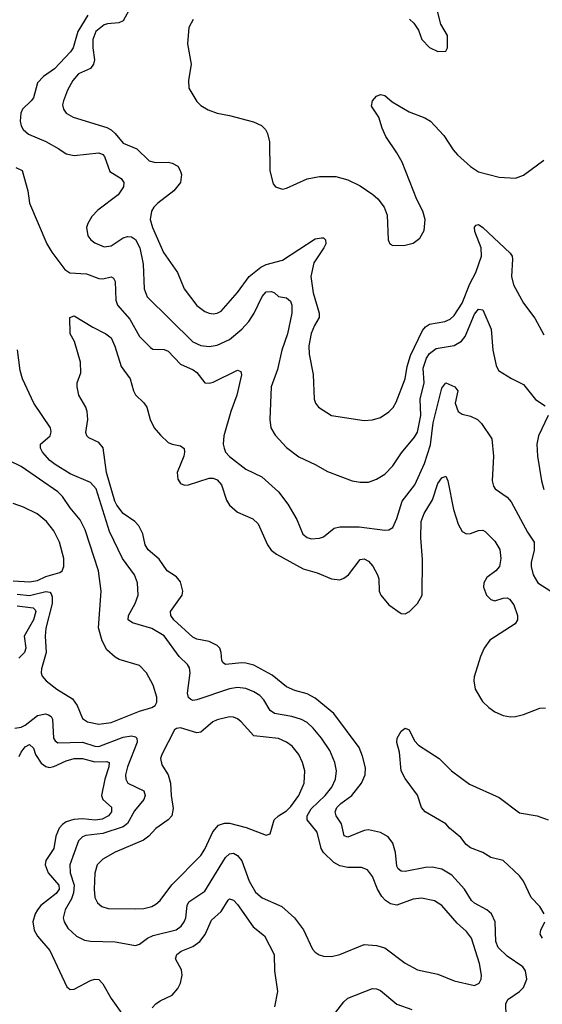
# Model space of a CAD drawing. Header units: inches. Extents: x 1934316 to 2140091, y 524953 to 667329.
# Tile 239 of 256: x 2036423 to 2038982, y 623227 to 628048. Entities that reach past the tile are written whole.
import ezdxf

# ---------------------------------------------------------------- set-up
doc = ezdxf.new("R2010")
doc.units = ezdxf.units.IN
doc.header["$MEASUREMENT"] = 0
doc.layers.add('C0632', color=7, linetype='Continuous')

msp = doc.modelspace()

# ---------------------------------------------------------------- linework, layer by layer
at = {"layer": 'C0632', "color": 5}
for points, elevation in [([(2036966.4, 628110), (2036930, 628042.4), (2036908.2, 628031.8), (2036852, 628028), (2036837.1, 628022.9), (2036796.3, 627990), (2036780.7, 627950), (2036780.6, 627910), (2036788.3, 627851.7), (2036784.2, 627830), (2036770, 627808.7), (2036710, 627781.7), (2036682.8, 627750), (2036657, 627703), (2036636.5, 627650), (2036633.1, 627630), (2036636.5, 627610), (2036650.4, 627590), (2036684.9, 627570), (2036850, 627519.5), (2036870, 627508.8), (2036890.9, 627490.9), (2036930, 627443.2), (2036995.7, 627415.7), (2037056.3, 627356.3), (2037088.3, 627348.3), (2037150, 627350.7), (2037170, 627345.7), (2037197.2, 627330), (2037209.3, 627310), (2037214.3, 627290), (2037209.4, 627250), (2037177.4, 627210), (2037099.1, 627150), (2037079.7, 627130), (2037068.4, 627110), (2037061.8, 627070), (2037073.7, 627030), (2037127.7, 626907.7), (2037194.7, 626810), (2037228, 626730), (2037290, 626648.8), (2037330, 626618.5), (2037350, 626610.2), (2037370, 626608.2), (2037390, 626610.2), (2037410, 626620.8), (2037490, 626711.3), (2037546.6, 626790), (2037603.6, 626836.4), (2037630, 626848.6), (2037710, 626870.7), (2037870, 626974.6), (2037900.3, 626980.3), (2037910, 626979.3), (2037920.7, 626970), (2037921.1, 626950), (2037911.6, 626930), (2037862.9, 626857.1), (2037849, 626790), (2037860.4, 626710), (2037889.4, 626610), (2037889.4, 626590), (2037865.5, 626550), (2037849.6, 626510.4), (2037838.2, 626450), (2037840.2, 626410), (2037859.7, 626310), (2037865.3, 626190), (2037870.4, 626170), (2037885.5, 626150), (2037950, 626110.4), (2038110, 626084.9), (2038150, 626088.7), (2038190, 626100.3), (2038230, 626127.2), (2038251.3, 626148.7), (2038265.5, 626174.5), (2038310, 626288.4), (2038320.1, 626350), (2038336.9, 626403.1), (2038394.6, 626525.4), (2038410, 626544.1), (2038430, 626556.3), (2038503.7, 626570), (2038530, 626581.4), (2038550, 626599), (2038590, 626659), (2038626.2, 626753.8), (2038656.7, 626810), (2038683.8, 626890), (2038682.8, 626930), (2038650.8, 627010), (2038650, 627031), (2038658.4, 627041.6), (2038670, 627044.6), (2038690, 627030.2), (2038825, 626905), (2038833.8, 626890), (2038835.6, 626875.6), (2038830.2, 626790), (2038841.1, 626750), (2038890, 626659.3), (2038945.7, 626585.7), (2038990, 626504.4)], 280), ([(2038331.3, 628050), (2038352, 628030), (2038376, 627996), (2038392, 627950), (2038430, 627912), (2038470, 627892), (2038510, 627894), (2038518, 627910), (2038518, 627970), (2038485.2, 628025.2), (2038468.9, 628088.9)], 340), ([(2036756.8, 628070), (2036707, 627990), (2036683.8, 627910), (2036672.2, 627890), (2036593.8, 627806.2), (2036539.2, 627770), (2036510, 627738.4), (2036490, 627665.7), (2036479.7, 627650), (2036436.9, 627610), (2036427.8, 627590), (2036425.8, 627550), (2036430, 627528), (2036439, 627510), (2036466.5, 627486.5), (2036550.6, 627450.6), (2036615.1, 627415.1), (2036650.2, 627390.2), (2036690, 627382.6), (2036810, 627395.5), (2036830, 627388.1), (2036838.4, 627378.4), (2036864.5, 627304.5), (2036920.4, 627270), (2036933.4, 627250), (2036930.3, 627230), (2036904.9, 627190), (2036804.6, 627115.4), (2036775.9, 627084.1), (2036755.8, 627050), (2036750.3, 627030), (2036755.8, 626990), (2036770.4, 626970), (2036790, 626954.9), (2036835.9, 626935.9), (2036870, 626941.1), (2036930, 626979.1), (2036950, 626986.7), (2036970, 626985), (2036990, 626971.8), (2037010.4, 626930.4), (2037027.9, 626850), (2037033, 626730), (2037046.9, 626690), (2037270, 626470.2), (2037310, 626451.9), (2037350, 626446.8), (2037390, 626454.8), (2037450, 626481.4), (2037510, 626531.7), (2037544.9, 626570), (2037570.6, 626610), (2037610, 626693.1), (2037630, 626715.9), (2037656.3, 626716.3), (2037670.3, 626710), (2037690, 626691.8), (2037730, 626685.7), (2037749.2, 626669.2), (2037754.6, 626650), (2037755.3, 626610), (2037734.6, 626510), (2037705.9, 626430), (2037685.5, 626334.5), (2037653.4, 626250), (2037646.9, 626090), (2037652.6, 626050), (2037673.1, 626013.1), (2037730, 625952.9), (2037790, 625907.7), (2037870, 625870.3), (2037930, 625835.8), (2038051.3, 625790), (2038090, 625783.6), (2038130, 625783.6), (2038170, 625797.4), (2038210, 625823.1), (2038250, 625863.6), (2038292.9, 625927.1), (2038356.3, 626003.7), (2038370, 626028.9), (2038387.6, 626110), (2038383.1, 626190), (2038402.6, 626270), (2038397.9, 626342.1), (2038415, 626390), (2038430, 626413), (2038462.7, 626437.3), (2038550, 626451.8), (2038586.9, 626473.1), (2038604.2, 626495.8), (2038650, 626606.5), (2038670, 626630.4), (2038690, 626627.7), (2038732, 626532), (2038740.2, 626430), (2038755.1, 626355.1), (2038767.7, 626330), (2038830.2, 626290.2), (2038890, 626261.1), (2038947.7, 626187.7), (2038996.5, 626156.5)], 260), ([(2037271.6, 628048.4), (2037251.3, 628010), (2037243.8, 627930), (2037262.2, 627830), (2037248.7, 627750), (2037251.7, 627711.7), (2037290, 627646.4), (2037310, 627627), (2037345.5, 627605.5), (2037389.3, 627589.3), (2037450, 627578.6), (2037567.8, 627547.8), (2037606.4, 627530), (2037625.7, 627510), (2037636.5, 627490), (2037646.7, 627450), (2037647.3, 627307.3), (2037664.7, 627244.7), (2037676, 627230), (2037710, 627218.4), (2037730, 627222.6), (2037830, 627268.4), (2037890, 627280.5), (2037970, 627280.5), (2038030, 627263.7), (2038090, 627233.7), (2038151.9, 627191.9), (2038176.5, 627170), (2038206.9, 627130), (2038222, 627090), (2038227.6, 626970), (2038234.8, 626950), (2038250, 626941.6), (2038310, 626943.7), (2038350, 626952.7), (2038382.6, 626977.4), (2038403.9, 627016.1), (2038407.4, 627070), (2038396.1, 627110), (2038367.3, 627167.3), (2038295, 627350), (2038270, 627396), (2038216.3, 627476.3), (2038197.1, 627517.1), (2038181.2, 627570), (2038144.9, 627624.9), (2038149.9, 627650), (2038170, 627673), (2038190, 627681.7), (2038210, 627675.7), (2038245.8, 627645.8), (2038330, 627596.4), (2038406.8, 627566.8), (2038434.3, 627550), (2038500.2, 627480.2), (2038545.1, 627410), (2038565.7, 627385.7), (2038630, 627329.2), (2038670, 627303), (2038770, 627276.2), (2038850, 627272.2), (2038890, 627287.1), (2038990, 627359.1)], 320), ([(2036404.4, 627324.4), (2036435.5, 627310), (2036463, 627210), (2036470.4, 627150), (2036555.8, 626950), (2036580.2, 626910), (2036644, 626824), (2036668, 626808), (2036750, 626803.2), (2036810, 626780.2), (2036830, 626779), (2036870, 626788.9), (2036881.5, 626781.5), (2036890, 626766), (2036894.3, 626674.3), (2036900.9, 626650), (2036961.7, 626581.7), (2037010, 626496.9), (2037062.5, 626442.5), (2037074.4, 626434.4), (2037130, 626432.7), (2037150, 626424.7), (2037210, 626360.5), (2037272.8, 626332.8), (2037290, 626320.2), (2037330, 626268.9), (2037350, 626267.2), (2037370, 626272.1), (2037490, 626331.5), (2037505.5, 626325.5), (2037508.3, 626308.3), (2037485.4, 626210), (2037457.1, 626130), (2037423, 626010), (2037419.3, 625970), (2037423.2, 625950), (2037431.3, 625930), (2037450, 625909.3), (2037530, 625847.7), (2037608.6, 625808.6), (2037690, 625735.2), (2037735.8, 625675.8), (2037780, 625600), (2037809.4, 625529.4), (2037830, 625512), (2037850, 625506.3), (2037891, 625509), (2037910, 625516.4), (2037962.3, 625557.7), (2037990, 625565), (2038084.2, 625564.2), (2038210, 625548), (2038230, 625550.3), (2038250, 625562), (2038270, 625605.5), (2038295, 625690), (2038357.2, 625770), (2038404.9, 625875.1), (2038433.5, 625966.5), (2038446.9, 626073.1), (2038490, 626243), (2038510, 626270.3), (2038553, 626250), (2038567.4, 626230), (2038555.5, 626170), (2038569, 626129), (2038590, 626115.6), (2038630, 626106.2), (2038664.4, 626090), (2038684.2, 626070), (2038734.7, 625994.7), (2038742, 625910), (2038735.8, 625790), (2038743, 625763), (2038750.3, 625750), (2038810, 625710.2), (2038830, 625687.1), (2038910, 625538.5), (2038941.3, 625490), (2038942.2, 625450), (2038927.6, 625390), (2038927.5, 625370), (2038936.5, 625330), (2038959.6, 625290), (2039023.1, 625250)], 240), ([(2038805.2, 623170), (2038803.8, 623230), (2038813.3, 623250), (2038869.8, 623290), (2038889.1, 623310), (2038906.8, 623350), (2038899.8, 623390), (2038885.8, 623410), (2038810, 623462.9), (2038765.5, 623505.5), (2038754.2, 623534.2), (2038751, 623630), (2038732.7, 623670), (2038710, 623689.1), (2038650, 623721.6), (2038634.6, 623734.6), (2038601.1, 623790), (2038538.9, 623858.9), (2038490, 623888.1), (2038442.4, 623897.6), (2038410, 623897.2), (2038310, 623876.9), (2038290, 623878.3), (2038275.4, 623890), (2038270, 623903.6), (2038263.4, 623970), (2038250, 624015.8), (2038227.2, 624047.2), (2038190, 624067.8), (2038130, 624081.2), (2038110, 624078.3), (2038030, 624044.7), (2038011.4, 624051.4), (2037998.6, 624110), (2037972.5, 624150), (2037967.5, 624170), (2037975.9, 624190), (2037994.5, 624210), (2038048.4, 624250), (2038096.8, 624310), (2038114.9, 624350), (2038116.1, 624383.9), (2038101.8, 624441.8), (2038085, 624485), (2037960.6, 624650), (2037870, 624725.8), (2037830, 624746.4), (2037770, 624762.6), (2037730, 624781.1), (2037658.3, 624838.3), (2037570, 624886.9), (2037530, 624897.9), (2037510, 624898.5), (2037430, 624890.9), (2037418.7, 624898.7), (2037412.9, 624910), (2037409.9, 624950), (2037402.2, 624970), (2037390, 624983.2), (2037350, 625003.2), (2037290, 625013.9), (2037270, 625024.1), (2037177.3, 625110), (2037162.2, 625130), (2037160.9, 625150), (2037218.7, 625230), (2037221, 625250), (2037210, 625295.5), (2037190, 625319.3), (2037145.2, 625350), (2037105.5, 625405.5), (2037051.7, 625451.7), (2037036.5, 625476.5), (2037025.4, 625530), (2037005.5, 625570), (2036986.5, 625590), (2036930, 625630.5), (2036897.8, 625670), (2036888.3, 625690), (2036848.3, 625830), (2036832.1, 625952.1), (2036810, 625977.3), (2036760.9, 626000.9), (2036751.8, 626010), (2036746.2, 626026.2), (2036755.6, 626090), (2036753.3, 626130), (2036746.6, 626150), (2036712.7, 626210), (2036703.7, 626250), (2036704.5, 626270), (2036721.6, 626318.4), (2036721, 626370), (2036691.6, 626471.6), (2036669.2, 626510), (2036668.7, 626590), (2036690, 626597.3), (2036781.6, 626541.6), (2036844.9, 626510), (2036870.3, 626490), (2036889.2, 626449.2), (2036919, 626350), (2036964.4, 626290), (2036979.3, 626230), (2036990, 626210.3), (2037031.2, 626171.2), (2037045.7, 626150), (2037060.8, 626090), (2037081.3, 626050), (2037112.7, 626012.7), (2037150, 625978), (2037170, 625969.1), (2037210, 625961.1), (2037227.4, 625947.4), (2037230.2, 625930), (2037226.2, 625910), (2037193.4, 625830), (2037197.5, 625797.5), (2037210, 625777), (2037230, 625769), (2037250, 625770.2), (2037350, 625803.2), (2037370, 625802.3), (2037390, 625794), (2037411, 625770), (2037435.6, 625695.6), (2037450.1, 625670.1), (2037490, 625636.9), (2037564.2, 625604.2), (2037590, 625579.5), (2037636, 625476), (2037654.4, 625450), (2037680.3, 625430), (2037810, 625359.6), (2037878.7, 625338.7), (2037950, 625310.1), (2037990, 625305.9), (2038010, 625312.7), (2038033.2, 625330), (2038090, 625404.9), (2038110, 625408), (2038130, 625396.5), (2038151.7, 625371.7), (2038175.2, 625330), (2038180.6, 625310), (2038182.8, 625250), (2038191.6, 625230), (2038230, 625182.3), (2038290, 625139.5), (2038310, 625138.7), (2038331.6, 625150), (2038371.1, 625190), (2038393.1, 625230), (2038395.8, 625404.2), (2038386.3, 625510), (2038389.4, 625590.6), (2038403.5, 625630), (2038443.3, 625696.7), (2038470, 625777), (2038490, 625805.3), (2038510, 625812.4), (2038519.5, 625790), (2038546.8, 625650), (2038570, 625578.4), (2038590, 625541.3), (2038610, 625530.3), (2038630, 625531.8), (2038670, 625546.4), (2038690, 625548), (2038702.4, 625542.4), (2038750, 625494.9), (2038773.2, 625453.2), (2038778.5, 625410), (2038772, 625370), (2038754.9, 625350), (2038710, 625317.1), (2038695, 625290), (2038693.8, 625270), (2038709.2, 625230), (2038730, 625208.8), (2038750, 625202.3), (2038790, 625214.9), (2038810, 625216.5), (2038820.5, 625210), (2038842.8, 625182.8), (2038860.6, 625130), (2038860.2, 625110), (2038848.9, 625090), (2038724.9, 625010), (2038696.9, 624970), (2038678.6, 624930), (2038648.1, 624830), (2038646, 624810), (2038653.8, 624770), (2038689, 624710), (2038719.6, 624679.6), (2038750, 624658.4), (2038790, 624641.5), (2038825.7, 624634.3), (2038850, 624635.6), (2038890, 624646.4), (2038970, 624676.6), (2038997.7, 624677.7)], 220), ([(2036399, 624579), (2036430, 624583.2), (2036450, 624594.1), (2036510, 624640.7), (2036548.8, 624648.8), (2036564.4, 624644.4), (2036576.3, 624636.3), (2036583.3, 624623.4), (2036587.9, 624530), (2036596.5, 624516.5), (2036610, 624507.1), (2036730, 624510.1), (2036790, 624490.5), (2036810, 624488.9), (2036930, 624534.3), (2036970, 624541.3), (2036990, 624536.3), (2036996.5, 624530), (2036997.5, 624510), (2036950.1, 624390), (2036941.5, 624350), (2036942.2, 624330), (2036952.8, 624310), (2037030, 624271.9), (2037037.5, 624250), (2037030.1, 624230), (2036985.3, 624174.7), (2036950, 624112.2), (2036930, 624095.7), (2036830, 624063.3), (2036747.2, 624052.8), (2036730, 624046.2), (2036710, 624028), (2036669, 623910), (2036670.1, 623870.1), (2036689, 623810), (2036686.7, 623773.3), (2036675.9, 623744.1), (2036645.3, 623690), (2036636, 623650), (2036640.2, 623630), (2036659.2, 623599.2), (2036700.3, 623560.3), (2036740.2, 623540.2), (2036770, 623535.6), (2036890, 623533.5), (2036990, 623514.9), (2037010, 623521.3), (2037048, 623550), (2037076.5, 623563.5), (2037188.4, 623591.6), (2037214, 623610), (2037228.7, 623631.3), (2037235.8, 623650), (2037242.1, 623710), (2037250.9, 623729.1), (2037330, 623781.1), (2037430, 623944.9), (2037450, 623964.2), (2037470, 623967.2), (2037490, 623955.2), (2037510.1, 623930.1), (2037545.6, 623830), (2037576.7, 623776.7), (2037610, 623747.7), (2037706.1, 623706.1), (2037768.1, 623650), (2037812.1, 623592.1), (2037857.1, 623497.1), (2037870, 623481.6), (2037889, 623469), (2037910, 623462.6), (2037950, 623461.5), (2037990, 623471.3), (2038110, 623519.6), (2038170, 623515.5), (2038210, 623503.2), (2038310, 623428.9), (2038370, 623395.6), (2038470, 623374.9), (2038550, 623341.7), (2038650, 623319.3), (2038672, 623330), (2038681.6, 623350), (2038684.7, 623370), (2038673.7, 623426.3), (2038634.8, 623550), (2038610, 623583.1), (2038564.8, 623624.8), (2038490, 623711.1), (2038453.4, 623733.4), (2038390, 623746.8), (2038350, 623742), (2038270, 623712.3), (2038238.2, 623718.2), (2038214.4, 623734.4), (2038195.2, 623755.2), (2038175, 623790), (2038150, 623852.3), (2038126.1, 623886.1), (2038096.8, 623896.8), (2038030, 623897.1), (2037990, 623904.8), (2037961.3, 623921.3), (2037909.9, 623970), (2037899, 623990), (2037879.5, 624070), (2037830, 624129.8), (2037829.9, 624149.9), (2037850, 624183.8), (2037918.7, 624250), (2037950.5, 624290), (2037969.2, 624330), (2037974.1, 624370), (2037965.4, 624410), (2037940.6, 624470), (2037900.6, 624530), (2037859.7, 624579.7), (2037830, 624607.2), (2037802, 624622), (2037756.1, 624636.1), (2037670, 624650.6), (2037650, 624665.8), (2037617.9, 624717.8), (2037598.1, 624738.1), (2037570, 624757), (2037530, 624773.1), (2037490, 624777.4), (2037450, 624772.2), (2037290, 624716.8), (2037270, 624714.6), (2037260, 624720), (2037249.3, 624729.3), (2037245.2, 624750), (2037257, 624850), (2037253.7, 624873.7), (2037244.2, 624890), (2037204.4, 624930), (2037130, 625031.2), (2037070, 625066.6), (2036975.3, 625095.3), (2036954.7, 625110), (2036955.3, 625130), (2036987.5, 625190), (2037003.5, 625230), (2037000.3, 625290), (2036985, 625330), (2036926.6, 625410), (2036862.4, 625542.4), (2036797.3, 625750), (2036770, 625781), (2036670, 625824.2), (2036596.2, 625870), (2036569.9, 625890), (2036534, 625930), (2036524.5, 625950), (2036525.4, 625970), (2036571.4, 626010), (2036577.2, 626030), (2036573.5, 626050), (2036492.5, 626170), (2036436.9, 626290), (2036424.6, 626330), (2036411.3, 626431.3)], 240), ([(2039010.3, 626110), (2038962.8, 626010), (2038954.6, 625970), (2038958, 625910), (2038977.4, 625790), (2038990, 625747.3)], 260), ([(2036410, 625235.2), (2036470, 625227.7), (2036550, 625247.4), (2036570, 625244.8), (2036576.9, 625236.9), (2036581.8, 625221.8), (2036581.7, 625190), (2036550, 625069), (2036547.6, 625030), (2036552.4, 624950), (2036530.3, 624870), (2036528.5, 624850), (2036533.3, 624833.3), (2036553, 624810), (2036605.3, 624770), (2036681.7, 624721.7), (2036704.3, 624690), (2036730, 624626.9), (2036754.9, 624610), (2036810, 624598.5), (2036870, 624607.3), (2037010, 624662.6), (2037070, 624680.4), (2037086, 624690), (2037093.6, 624706.4), (2037093.7, 624730), (2037076.4, 624790), (2037044.2, 624850), (2037010, 624885.1), (2036910, 624915.1), (2036890, 624927.1), (2036850, 624963.1), (2036825.8, 625005.8), (2036808.3, 625070), (2036821.2, 625250), (2036809, 625350), (2036743, 625550), (2036718.8, 625598.8), (2036670, 625657.2), (2036632.5, 625712.5), (2036610, 625735.2), (2036430, 625859.4), (2036370, 625888.9)], 260), ([(2036390, 625300.4), (2036470, 625296), (2036510, 625302.5), (2036550, 625320.9), (2036619, 625341), (2036630.6, 625349.4), (2036638.2, 625370), (2036638.5, 625410), (2036617.8, 625490), (2036590, 625545.7), (2036554.2, 625590), (2036507.8, 625627.8), (2036440.6, 625660.6), (2036390, 625679.3)], 280), ([(2036410, 625178.3), (2036488.5, 625168.5), (2036498.5, 625158.5), (2036502.3, 625150), (2036490.4, 625110), (2036444.3, 625030), (2036453.4, 624970), (2036445.9, 624950), (2036418, 624922)], 240), ([(2038991, 623670), (2038970, 623705.8), (2038927.6, 623750), (2038889.9, 623830), (2038870, 623855.8), (2038790.5, 623930.5), (2038730, 623945.7), (2038690, 623970.8), (2038630, 623992.5), (2038609.1, 624010), (2038583.5, 624043.5), (2038527.1, 624090), (2038509.9, 624109.9), (2038408.2, 624170), (2038390, 624189.8), (2038370.6, 624250.6), (2038310, 624332.8), (2038290, 624369.7), (2038282.2, 624462.2), (2038270, 624508.7), (2038271.6, 624530), (2038290, 624564), (2038310, 624578.8), (2038330, 624571.3), (2038356.3, 624516.3), (2038374.9, 624494.9), (2038477.1, 624430), (2038536.5, 624370), (2038625.1, 624305.1), (2038770, 624239.2), (2038870, 624163.8), (2038955.8, 624150), (2039010, 624130.1)], 180), ([(2036419.6, 624440.4), (2036430, 624462.2), (2036450, 624487.3), (2036470, 624498.2), (2036490, 624480.3), (2036500.5, 624450), (2036528.1, 624408.1), (2036550, 624390.7), (2036566.7, 624386.7), (2036590, 624391), (2036650, 624419.2), (2036690, 624430.1), (2036730, 624429.6), (2036790, 624413.9), (2036850, 624415.8), (2036860.7, 624410), (2036859.9, 624390), (2036839.3, 624330), (2036822.5, 624250), (2036829.1, 624229.1), (2036872.4, 624192.4), (2036872.3, 624170), (2036857.7, 624150), (2036827.3, 624132.7), (2036791.6, 624128.4), (2036730, 624134.6), (2036688.5, 624131.5), (2036650, 624119.7), (2036632, 624108), (2036616.6, 624090), (2036599.4, 624050), (2036590.1, 623990), (2036550, 623930.9), (2036547.2, 623910), (2036561.9, 623870), (2036614.3, 623810), (2036615.5, 623790), (2036602, 623770), (2036527, 623710), (2036509.5, 623690), (2036498.3, 623670), (2036486.6, 623630), (2036493, 623590), (2036510, 623561.2), (2036569.6, 623489.6), (2036652.8, 623312.7), (2036670, 623299.5), (2036690, 623300.9), (2036770, 623344.2), (2036790, 623350.2), (2036810, 623347.6), (2036830, 623327), (2036870, 623254.9), (2036930.3, 623170)], 220), ([(2037070.8, 623210), (2037089.7, 623230), (2037110, 623244.1), (2037170, 623272.1), (2037196.3, 623303.7), (2037210, 623330.4), (2037218.1, 623370), (2037215.2, 623395.2), (2037186.3, 623450), (2037191.8, 623470), (2037213.4, 623486.6), (2037270, 623510.6), (2037305.3, 623534.7), (2037330.6, 623569.4), (2037361.5, 623638.5), (2037410, 623681.5), (2037442.8, 623737.2), (2037450, 623743.6), (2037470, 623736.5), (2037490, 623715), (2037566.5, 623606.5), (2037621.8, 623561.9), (2037669.2, 623470), (2037670.9, 623390), (2037685.2, 623290), (2037670, 623215.3)], 220), ([(2038982, 623550), (2038971.3, 623570), (2038973.8, 623590), (2038994.5, 623630)], 180), ([(2037970, 623187.8), (2038010, 623238.9), (2038030, 623256.5), (2038150, 623304.7), (2038170, 623303.2), (2038190, 623294.4), (2038270, 623227.3), (2038342.2, 623202.2)], 220)]:
    msp.add_lwpolyline(points, dxfattribs=dict(at, elevation=elevation))
at = {"layer": 'C0632', "color": 5, "elevation": 260}
msp.add_lwpolyline([(2037450, 624633.7), (2037390, 624620.2), (2037369.1, 624610), (2037310, 624559), (2037290, 624555.4), (2037210, 624579.8), (2037190, 624577.6), (2037180.5, 624570), (2037118.5, 624450), (2037112.8, 624430), (2037118.6, 624398.6), (2037150.1, 624350.1), (2037161.7, 624310), (2037164.7, 624250), (2037174.3, 624185.7), (2037168.5, 624150), (2037150.4, 624130), (2037090, 624087.4), (2037055.2, 624050), (2037029.2, 624030.8), (2036890, 623971.3), (2036830, 623937.8), (2036802.8, 623910), (2036790, 623868.7), (2036786.9, 623790), (2036790.2, 623750.2), (2036803.4, 623723.4), (2036825.1, 623705.1), (2036856.3, 623696.3), (2036990, 623694.3), (2037030, 623696.8), (2037070, 623706.4), (2037090, 623716.9), (2037110, 623734.9), (2037168.2, 623811.8), (2037310, 623954.7), (2037330, 623986), (2037368.5, 624071.5), (2037396.3, 624103.7), (2037425.5, 624114.5), (2037450, 624113.1), (2037532.2, 624092.2), (2037630, 624055.5), (2037650, 624061), (2037669.6, 624130), (2037689.5, 624150), (2037730, 624174.7), (2037750, 624195.8), (2037789.8, 624250), (2037815.3, 624310), (2037818.2, 624370), (2037808.2, 624410), (2037789, 624450), (2037757.1, 624490), (2037729.8, 624510), (2037690, 624528.1), (2037570, 624541.2), (2037506.9, 624610), (2037490, 624623.9), (2037470, 624632.4)], close=True, dxfattribs=at)

doc.saveas('drawing.dxf')
